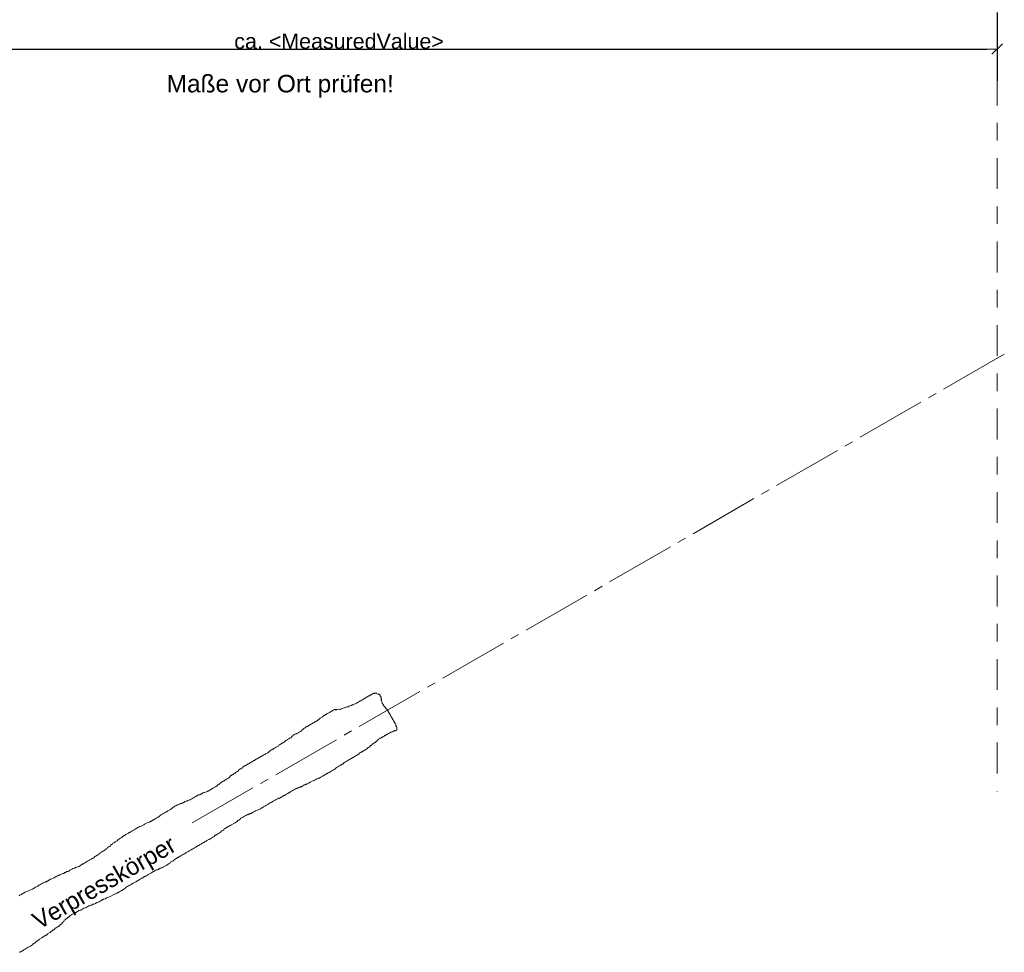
# Model space of a CAD drawing. Header units: metres. Extents: x -16 to 43.7, y -22.2 to 4.
# Tile 3 of 77: x -10 to -4.4, y -17.1 to -11.8. Entities that reach past the tile are written whole.
import ezdxf

# ---------------------------------------------------------------- set-up
doc = ezdxf.new("R2010")
doc.units = ezdxf.units.M
doc.header["$MEASUREMENT"] = 0
doc.linetypes.add('Strichpunktlinie', pattern=[0.335139, 0.176389, -0.088194, 0, -0.070556])
doc.layers.get('0').update_dxf_attribs({"color": 8, "lineweight": 9})
doc.layers.get('Defpoints').update_dxf_attribs({"color": 8, "lineweight": 9})
doc.layers.add('Neubau_T-Bemaßung', color=8, linetype='Continuous')
doc.layers.add('S-Linien _ Schraffuren.2D', color=8, linetype='Continuous', lineweight=9)
doc.layers.add('T-Text', color=8, linetype='Continuous', lineweight=9)
doc.styles.add('ERSTELLTER_STIL_2', font='arial.ttf')
doc.styles.add('ERSTELLTER_STIL_3', font='txt')
doc.dimstyles.new('ERSTELLTER_STIL__2', dxfattribs={"dimtxt": 0.0875, "dimasz": 0.059375, "dimexe": 0.18, "dimexo": 0.0625, "dimgap": 0, "dimtad": 1, "dimtih": 1, "dimtoh": 1, "dimzin": 0, "dimdsep": 46, "dimtxsty": 'ERSTELLTER_STIL_2', "dimblk": 'ARROWHEAD_6', "dimblk1": 'ARROWHEAD_6', "dimblk2": 'ARROWHEAD_6', "dimcen": 0.09, "dimclrd": 92, "dimclre": 92, "dimclrt": 92, "dimazin": 0, "dimtfac": 1, "dimtdec": 4, "dimtmove": 0, "dimatfit": 3, "dimfxl": 1, "dimtolj": 1, "dimtzin": 0, "dimarcsym": 0})

# ---------------------------------------------------------------- blocks, each defined once
blk = doc.blocks.new('ARROWHEAD_6')
at = {"color": 0, "linetype": 'Continuous', "lineweight": 0}
for p, q in [((0, 0), (-1, 0)), ((-0.5, -0.5), (0.5, 0.5))]:
    blk.add_line(p, q, dxfattribs=at)
blk = doc.blocks.new('*D271')
at = {"layer": 'Defpoints', "color": 0, "linetype": 'Continuous', "transparency": 16777216}
for p in [(-4.4637, -11.6717), (-4.4637, -11.9399), (-12.7317, -16.175)]:
    blk.add_point(p, dxfattribs=at)
at = {"layer": 'Neubau_T-Bemaßung', "linetype": 'Continuous', "lineweight": -2, "transparency": 16777216}
for p, q in [((-4.4637, -11.7342), (-4.4637, -12.1199)), ((-12.7317, -16.1125), (-12.7317, -11.7599)), ((-12.6723, -11.9399), (-4.5231, -11.9399))]:
    blk.add_line(p, q, dxfattribs=at)
at = {"layer": 'Neubau_T-Bemaßung', "linetype": 'Continuous', "lineweight": -2, "transparency": 16777216, "xscale": 0.059375, "yscale": 0.059375, "zscale": 0.059375, "rotation": 180}
blk.add_blockref('ARROWHEAD_6', (-12.7317, -11.9399), dxfattribs=at)
at = {"layer": 'Neubau_T-Bemaßung', "linetype": 'Continuous', "lineweight": -2, "transparency": 16777216, "xscale": 0.059375, "yscale": 0.059375, "zscale": 0.059375}
blk.add_blockref('ARROWHEAD_6', (-4.4637, -11.9399), dxfattribs=at)
at = {"layer": 'Neubau_T-Bemaßung', "linetype": 'Continuous', "lineweight": 15, "transparency": 16777216, "insert": (-8.2184, -11.8954), "char_height": 0.0875, "attachment_point": 5, "style": 'ERSTELLTER_STIL_2'}
blk.add_mtext('\\A1;ca. <MeasuredValue>', dxfattribs=at)

msp = doc.modelspace()

# ---------------------------------------------------------------- linework, layer by layer
at = {"linetype": 'Continuous', "lineweight": 9}
for points in [[(-4.4229, -13.6794), (-4.7693, -13.8794)], [(-4.8126, -13.9044), (-4.8559, -13.9294)], [(-4.8992, -13.9544), (-5.2456, -14.1544)], [(-5.2889, -14.1794), (-5.3322, -14.2044)], [(-5.3755, -14.2294), (-5.722, -14.4294)], [(-5.7653, -14.4544), (-5.8086, -14.4794)], [(-5.8519, -14.5044), (-6.1983, -14.7044)], [(-6.2416, -14.7294), (-6.2849, -14.7544)], [(-6.3282, -14.7794), (-6.6746, -14.9794)], [(-6.8045, -15.0544), (-7.1509, -15.2544)], [(-6.7179, -15.0044), (-6.7612, -15.0294)], [(-7.1942, -15.2794), (-7.2375, -15.3044)], [(-7.2808, -15.3294), (-7.6272, -15.5294)], [(-7.6705, -15.5544), (-7.7138, -15.5794)], [(-8.1664, -15.6918), (-8.1615, -15.6889), (-8.1566, -15.6861), (-8.1478, -15.6843), (-8.1453, -15.6829), (-8.1404, -15.68), (-8.1379, -15.6786), (-8.1267, -15.6754), (-8.1193, -15.6711), (-8.1094, -15.6655), (-8.1021, -15.6612), (-8.0971, -15.6583), (-8.0947, -15.6569), (-8.0775, -15.647), (-8.0676, -15.6413), (-8.0578, -15.6356), (-8.0479, -15.6299), (-8.0455, -15.6285), (-8.0405, -15.6257), (-8.0381, -15.6243), (-8.0356, -15.6228), (-8.0332, -15.6214), (-8.0282, -15.6186), (-8.0258, -15.6172), (-8.0233, -15.6157), (-8.0209, -15.6143), (-8.0194, -15.6168), (-8.017, -15.6154), (-8.0145, -15.6139), (-8.0121, -15.6125), (-8.0106, -15.615), (-8.0082, -15.6136), (-8.0057, -15.6121), (-8.0043, -15.6146), (-8.0029, -15.6171), (-7.9951, -15.6191), (-7.9927, -15.6177), (-7.9912, -15.6202), (-7.9898, -15.6226), (-7.9874, -15.6212), (-7.9845, -15.6261), (-7.9831, -15.6286), (-7.9817, -15.6311), (-7.9788, -15.636), (-7.9799, -15.6399), (-7.977, -15.6448), (-7.9781, -15.6487), (-7.9767, -15.6511), (-7.9777, -15.655), (-7.9763, -15.6575), (-7.9734, -15.6624)], [(-7.7571, -15.6044), (-8.1035, -15.8044)], [(-7.9734, -15.6624), (-7.9731, -15.6687), (-7.9716, -15.6712), (-7.9702, -15.6736), (-7.9688, -15.6761), (-7.9674, -15.6786), (-7.9659, -15.681), (-7.9631, -15.6859), (-7.9617, -15.6884), (-7.9564, -15.6919), (-7.955, -15.6944), (-7.9535, -15.6968), (-7.9521, -15.6993), (-7.9507, -15.7017), (-7.9493, -15.7042), (-7.9468, -15.7028), (-7.9454, -15.7052), (-7.944, -15.7077), (-7.9411, -15.7126), (-7.9397, -15.7151), (-7.9369, -15.72), (-7.9355, -15.7225), (-7.9326, -15.7274), (-7.9312, -15.7298), (-7.9298, -15.7323), (-7.9284, -15.7348), (-7.9269, -15.7372), (-7.9255, -15.7397), (-7.9227, -15.7446), (-7.9213, -15.7471), (-7.9184, -15.752), (-7.917, -15.7545), (-7.9142, -15.7594), (-7.9127, -15.7618), (-7.9113, -15.7643), (-7.9099, -15.7668), (-7.9085, -15.7692), (-7.907, -15.7717), (-7.9056, -15.7741), (-7.9028, -15.7791), (-7.9014, -15.7815), (-7.8999, -15.784), (-7.8985, -15.7864), (-7.8971, -15.7889), (-7.8943, -15.7938), (-7.8939, -15.8002), (-7.8925, -15.8026), (-7.891, -15.8051), (-7.8896, -15.8075), (-7.8882, -15.81), (-7.8892, -15.8139)], [(-8.3929, -15.7996), (-8.3904, -15.7981), (-8.3879, -15.7967), (-8.3855, -15.7953), (-8.3806, -15.7925), (-8.3756, -15.7896), (-8.3707, -15.7868), (-8.3683, -15.7854), (-8.3658, -15.7839), (-8.3633, -15.7825), (-8.3609, -15.7811), (-8.3584, -15.7797), (-8.356, -15.7783), (-8.351, -15.7754), (-8.3412, -15.7697), (-8.3303, -15.7602), (-8.3254, -15.7573), (-8.318, -15.7531), (-8.3131, -15.7502), (-8.312, -15.7463), (-8.3096, -15.7449), (-8.3047, -15.7421), (-8.3022, -15.7407), (-8.2997, -15.7392), (-8.2948, -15.7364), (-8.2924, -15.735), (-8.2874, -15.7321), (-8.285, -15.7307), (-8.2727, -15.7236), (-8.2678, -15.7208), (-8.2653, -15.7194), (-8.2604, -15.7165), (-8.2555, -15.7137), (-8.253, -15.7123), (-8.2505, -15.7108), (-8.2481, -15.7094), (-8.2432, -15.7066), (-8.2407, -15.7052), (-8.2379, -15.7101), (-8.2329, -15.7072), (-8.2315, -15.7097), (-8.2266, -15.7068), (-8.2178, -15.705), (-8.21, -15.7071), (-8.2076, -15.7057), (-8.2002, -15.7014), (-8.1889, -15.6982), (-8.1865, -15.6968), (-8.184, -15.6954), (-8.1727, -15.6922), (-8.1664, -15.6918)], [(-8.6072, -15.9397), (-8.6023, -15.9369), (-8.5998, -15.9354), (-8.5973, -15.934), (-8.5949, -15.9326), (-8.59, -15.9298), (-8.5875, -15.9283), (-8.5826, -15.9255), (-8.5777, -15.9227), (-8.5727, -15.9198), (-8.5703, -15.9184), (-8.5629, -15.9141), (-8.5594, -15.9088), (-8.5545, -15.906), (-8.5496, -15.9032), (-8.5471, -15.9017), (-8.5446, -15.9003), (-8.5422, -15.8989), (-8.5397, -15.8975), (-8.5373, -15.8961), (-8.5323, -15.8932), (-8.5239, -15.8851), (-8.5215, -15.8836), (-8.519, -15.8822), (-8.5141, -15.8794), (-8.5116, -15.878), (-8.5092, -15.8765), (-8.5042, -15.8737), (-8.4993, -15.8709), (-8.4944, -15.868), (-8.4884, -15.8613), (-8.486, -15.8599), (-8.481, -15.857), (-8.48, -15.8532), (-8.4751, -15.8503), (-8.4677, -15.8461), (-8.4614, -15.8457), (-8.4589, -15.8443), (-8.4515, -15.84), (-8.4466, -15.8372), (-8.4343, -15.8301), (-8.4308, -15.8247), (-8.4259, -15.8219), (-8.4199, -15.8152), (-8.4175, -15.8138), (-8.4125, -15.8109), (-8.4052, -15.8067), (-8.4002, -15.8038), (-8.3978, -15.8024), (-8.3953, -15.801), (-8.3929, -15.7996)], [(-8.1468, -15.8294), (-8.1901, -15.8544)], [(-7.8897, -15.8253), (-7.8948, -15.8269), (-7.8973, -15.8284), (-7.9012, -15.8273), (-7.9036, -15.8287), (-7.9061, -15.8302), (-7.9085, -15.8316), (-7.9135, -15.8344), (-7.9184, -15.8373), (-7.9198, -15.8348), (-7.9223, -15.8362), (-7.9247, -15.8376), (-7.9296, -15.8405), (-7.9321, -15.8419), (-7.9346, -15.8433), (-7.937, -15.8447), (-7.9395, -15.8462), (-7.9419, -15.8476), (-7.9469, -15.8504), (-7.9493, -15.8519), (-7.9543, -15.8547), (-7.9567, -15.8561), (-7.9616, -15.859), (-7.9641, -15.8604), (-7.9666, -15.8618), (-7.969, -15.8632), (-7.9715, -15.8646), (-7.9739, -15.8661), (-7.9764, -15.8675), (-7.9789, -15.8689), (-7.9813, -15.8703), (-7.9838, -15.8717), (-7.9862, -15.8732), (-7.9887, -15.8746), (-7.9936, -15.8774), (-7.9961, -15.8788), (-7.9971, -15.8827), (-8.002, -15.8856), (-8.007, -15.8884), (-8.0055, -15.8909), (-8.008, -15.8923), (-8.0129, -15.8951), (-8.0154, -15.8965), (-8.0178, -15.898), (-8.0252, -15.9022), (-8.0277, -15.9036), (-8.0287, -15.9075), (-8.0312, -15.9089), (-8.0336, -15.9104), (-8.0361, -15.9118), (-8.0386, -15.9132)], [(-7.8892, -15.8139), (-7.8889, -15.8202), (-7.8897, -15.8253)], [(-8.2334, -15.8794), (-8.5798, -16.0794)], [(-8.7766, -16.0441), (-8.7716, -16.0412), (-8.7706, -16.0373), (-8.7681, -16.0359), (-8.7657, -16.0345), (-8.7558, -16.0288), (-8.7534, -16.0274), (-8.7509, -16.026), (-8.7485, -16.0246), (-8.746, -16.0231), (-8.7411, -16.0203), (-8.7386, -16.0189), (-8.7362, -16.0175), (-8.7337, -16.016), (-8.7312, -16.0146), (-8.7288, -16.0132), (-8.7263, -16.0118), (-8.7239, -16.0103), (-8.7165, -16.0061), (-8.714, -16.0047), (-8.7116, -16.0032), (-8.7066, -16.0004), (-8.7042, -15.999), (-8.7017, -15.9976), (-8.6943, -15.9933), (-8.6894, -15.9905), (-8.687, -15.989), (-8.682, -15.9862), (-8.6796, -15.9848), (-8.6747, -15.9819), (-8.6722, -15.9805), (-8.6673, -15.9777), (-8.6648, -15.9763), (-8.6599, -15.9734), (-8.6574, -15.972), (-8.655, -15.9706), (-8.6525, -15.9692), (-8.65, -15.9677), (-8.6476, -15.9663), (-8.6427, -15.9635), (-8.6402, -15.9621), (-8.6377, -15.9606), (-8.6353, -15.9592), (-8.6254, -15.9535), (-8.623, -15.9521), (-8.6205, -15.9507), (-8.6181, -15.9493), (-8.6156, -15.9478), (-8.6146, -15.944), (-8.6096, -15.9411), (-8.6072, -15.9397)], [(-8.0386, -15.9132), (-8.0421, -15.9185), (-8.047, -15.9214), (-8.0494, -15.9228), (-8.0519, -15.9242), (-8.0568, -15.927), (-8.0603, -15.9323), (-8.0677, -15.9366), (-8.0702, -15.938), (-8.0726, -15.9394), (-8.0751, -15.9409), (-8.0775, -15.9423), (-8.08, -15.9437), (-8.0849, -15.9465), (-8.0874, -15.948), (-8.0898, -15.9494), (-8.0923, -15.9508), (-8.0948, -15.9522), (-8.0972, -15.9536), (-8.0997, -15.9551), (-8.1046, -15.9579), (-8.1032, -15.9604), (-8.1056, -15.9618), (-8.1106, -15.9646), (-8.113, -15.966), (-8.1155, -15.9675), (-8.1204, -15.9703), (-8.1229, -15.9717), (-8.1303, -15.976), (-8.1327, -15.9774), (-8.1376, -15.9803), (-8.1401, -15.9817), (-8.1475, -15.9859), (-8.1499, -15.9874), (-8.1549, -15.9902), (-8.1598, -15.993), (-8.1647, -15.9959), (-8.1721, -16.0001), (-8.1745, -16.0016), (-8.177, -16.003), (-8.1819, -16.0058), (-8.1844, -16.0072), (-8.1893, -16.0101), (-8.1918, -16.0115), (-8.1953, -16.0168), (-8.1977, -16.0182), (-8.2002, -16.0196), (-8.2076, -16.0239), (-8.21, -16.0253), (-8.2125, -16.0267), (-8.2199, -16.031)], [(-8.9948, -16.1832), (-8.9899, -16.1803), (-8.986, -16.1814), (-8.9811, -16.1785), (-8.9698, -16.1753), (-8.9673, -16.1739), (-8.9649, -16.1725), (-8.9599, -16.1696), (-8.9575, -16.1682), (-8.9526, -16.1654), (-8.9501, -16.1639), (-8.9403, -16.1583), (-8.9378, -16.1568), (-8.9304, -16.1526), (-8.928, -16.1512), (-8.923, -16.1483), (-8.9181, -16.1455), (-8.9157, -16.144), (-8.9132, -16.1426), (-8.9097, -16.1373), (-8.9048, -16.1345), (-8.9023, -16.1331), (-8.8865, -16.1207), (-8.8816, -16.1178), (-8.8791, -16.1164), (-8.8742, -16.1136), (-8.8718, -16.1121), (-8.8693, -16.1107), (-8.8644, -16.1079), (-8.8619, -16.1065), (-8.857, -16.1036), (-8.8521, -16.1008), (-8.8496, -16.0994), (-8.8472, -16.0979), (-8.8437, -16.0926), (-8.8412, -16.0912), (-8.8377, -16.0859), (-8.8352, -16.0845), (-8.8328, -16.0831), (-8.8279, -16.0802), (-8.8229, -16.0774), (-8.818, -16.0745), (-8.8131, -16.0717), (-8.8096, -16.0664), (-8.8022, -16.0621), (-8.7924, -16.0565), (-8.7913, -16.0526), (-8.7864, -16.0497), (-8.7839, -16.0483), (-8.779, -16.0455), (-8.7766, -16.0441)], [(-8.2199, -16.031), (-8.2248, -16.0338), (-8.2297, -16.0367), (-8.2322, -16.0381), (-8.2371, -16.041), (-8.2406, -16.0463), (-8.243, -16.0477), (-8.2504, -16.0519), (-8.2553, -16.0548), (-8.2603, -16.0576), (-8.2627, -16.059), (-8.2652, -16.0605), (-8.2676, -16.0619), (-8.2726, -16.0647), (-8.275, -16.0661), (-8.28, -16.069), (-8.2824, -16.0704), (-8.2849, -16.0718), (-8.2873, -16.0732), (-8.2898, -16.0747), (-8.2923, -16.0761), (-8.2972, -16.0789), (-8.3021, -16.0818), (-8.3046, -16.0832), (-8.307, -16.0846), (-8.3119, -16.0874), (-8.3144, -16.0889), (-8.3193, -16.0917), (-8.3218, -16.0931), (-8.3242, -16.0945), (-8.3292, -16.0974), (-8.3341, -16.1002), (-8.338, -16.0992), (-8.3453, -16.1035), (-8.3478, -16.1049), (-8.3503, -16.1063), (-8.3576, -16.1106), (-8.3601, -16.112), (-8.3714, -16.1152), (-8.3787, -16.1195), (-8.3837, -16.1223), (-8.391, -16.1266), (-8.396, -16.1294), (-8.4009, -16.1322), (-8.4058, -16.1351), (-8.4097, -16.134), (-8.4121, -16.1355), (-8.4146, -16.1369), (-8.4195, -16.1397), (-8.4245, -16.1426), (-8.4269, -16.144)], [(-8.6231, -16.1044), (-8.6664, -16.1294)], [(-8.7097, -16.1544), (-9.0561, -16.3544)], [(-8.4269, -16.144), (-8.4294, -16.1454), (-8.4318, -16.1468), (-8.4368, -16.1497), (-8.4382, -16.1472), (-8.4431, -16.15), (-8.4456, -16.1515), (-8.448, -16.1529), (-8.4529, -16.1557), (-8.4593, -16.1561), (-8.4617, -16.1575), (-8.4642, -16.159), (-8.4667, -16.1604), (-8.4691, -16.1618), (-8.4765, -16.1661), (-8.4814, -16.1689), (-8.4888, -16.1732), (-8.4962, -16.1774), (-8.4986, -16.1788), (-8.5011, -16.1803), (-8.5036, -16.1817), (-8.506, -16.1831), (-8.5085, -16.1845), (-8.5109, -16.1859), (-8.5183, -16.1902), (-8.5282, -16.1959), (-8.5306, -16.1973), (-8.5331, -16.1987), (-8.5405, -16.203), (-8.5478, -16.2072), (-8.5503, -16.2087), (-8.5528, -16.2101), (-8.5552, -16.2115), (-8.5601, -16.2144), (-8.564, -16.2133), (-8.569, -16.2162), (-8.5739, -16.219), (-8.5763, -16.2204), (-8.5837, -16.2247), (-8.5862, -16.2261), (-8.5911, -16.2289), (-8.5936, -16.2304), (-8.5985, -16.2332), (-8.6009, -16.2346), (-8.6059, -16.2375), (-8.6108, -16.2403), (-8.6132, -16.2417), (-8.6206, -16.246), (-8.6255, -16.2488), (-8.628, -16.2502), (-8.6329, -16.2531)], [(-9.2145, -16.2969), (-9.2071, -16.2926), (-9.1973, -16.287), (-9.1948, -16.2855), (-9.1924, -16.2841), (-9.1801, -16.277), (-9.1727, -16.2728), (-9.1667, -16.266), (-9.1643, -16.2646), (-9.1618, -16.2632), (-9.1593, -16.2618), (-9.1544, -16.2589), (-9.152, -16.2575), (-9.1495, -16.2561), (-9.1446, -16.2532), (-9.1397, -16.2504), (-9.1358, -16.2514), (-9.1333, -16.25), (-9.1284, -16.2472), (-9.1235, -16.2443), (-9.121, -16.2429), (-9.1171, -16.244), (-9.1122, -16.2411), (-9.1073, -16.2383), (-9.1048, -16.2369), (-9.0999, -16.234), (-9.0974, -16.2326), (-9.0925, -16.2298), (-9.0862, -16.2294), (-9.0837, -16.228), (-9.0813, -16.2265), (-9.0763, -16.2237), (-9.07, -16.2233), (-9.0675, -16.2219), (-9.0651, -16.2205), (-9.0577, -16.2162), (-9.0528, -16.2134), (-9.0454, -16.2091), (-9.0429, -16.2077), (-9.0356, -16.2034), (-9.0306, -16.2006), (-9.0282, -16.1992), (-9.0233, -16.1963), (-9.0208, -16.1949), (-9.0183, -16.1935), (-9.012, -16.1931), (-9.0071, -16.1903), (-9.0046, -16.1888), (-9.0022, -16.1874), (-8.9997, -16.186), (-8.9948, -16.1832)], [(-8.6329, -16.2531), (-8.6354, -16.2545), (-8.6378, -16.2559), (-8.6428, -16.2588), (-8.6501, -16.263), (-8.6575, -16.2673), (-8.6624, -16.2701), (-8.6674, -16.273), (-8.6934, -16.2847), (-8.6958, -16.2861), (-8.7008, -16.289), (-8.7082, -16.2932), (-8.7131, -16.2961), (-8.7155, -16.2975), (-8.718, -16.2989), (-8.7229, -16.3018), (-8.7243, -16.2993), (-8.7293, -16.3021), (-8.7317, -16.3036), (-8.7342, -16.305), (-8.7366, -16.3064), (-8.7391, -16.3078), (-8.7405, -16.3054), (-8.7454, -16.3082), (-8.7504, -16.311), (-8.7577, -16.3153), (-8.77, -16.3224), (-8.775, -16.3253), (-8.7799, -16.3281), (-8.7809, -16.332), (-8.7834, -16.3334), (-8.7883, -16.3362), (-8.7908, -16.3377), (-8.7957, -16.3405), (-8.7992, -16.3458), (-8.8041, -16.3486), (-8.8115, -16.3529), (-8.8189, -16.3572), (-8.8312, -16.3643), (-8.8385, -16.3685), (-8.8435, -16.3714), (-8.8459, -16.3728), (-8.8484, -16.3742), (-8.8509, -16.3756), (-8.8582, -16.3799), (-8.8607, -16.3813), (-8.8656, -16.3841), (-8.8681, -16.3856), (-8.873, -16.3884), (-8.8765, -16.3937), (-8.8814, -16.3966)], [(-9.4753, -16.4475), (-9.4655, -16.4418), (-9.4581, -16.4375), (-9.4546, -16.4322), (-9.4521, -16.4308), (-9.4447, -16.4265), (-9.4423, -16.4251), (-9.4398, -16.4237), (-9.4374, -16.4223), (-9.4349, -16.4209), (-9.4201, -16.4123), (-9.4152, -16.4095), (-9.4128, -16.4081), (-9.4078, -16.4052), (-9.4054, -16.4038), (-9.4004, -16.401), (-9.398, -16.3996), (-9.3955, -16.3981), (-9.3906, -16.3953), (-9.3881, -16.3939), (-9.3758, -16.3868), (-9.366, -16.3811), (-9.3586, -16.3768), (-9.3562, -16.3754), (-9.3474, -16.3736), (-9.34, -16.3693), (-9.3326, -16.3651), (-9.3277, -16.3622), (-9.3203, -16.358), (-9.3129, -16.3537), (-9.3017, -16.3505), (-9.2992, -16.3491), (-9.2918, -16.3448), (-9.2894, -16.3434), (-9.282, -16.3391), (-9.2795, -16.3377), (-9.2746, -16.3349), (-9.2721, -16.3335), (-9.2697, -16.332), (-9.2672, -16.3306), (-9.2623, -16.3278), (-9.2549, -16.3235), (-9.2524, -16.3221), (-9.2475, -16.3193), (-9.2391, -16.3111), (-9.2366, -16.3097), (-9.2317, -16.3068), (-9.2268, -16.304), (-9.2243, -16.3026), (-9.2194, -16.2997), (-9.2145, -16.2969)], [(-8.8814, -16.3966), (-8.8839, -16.398), (-8.8863, -16.3994), (-8.8888, -16.4008), (-8.8937, -16.4037), (-8.8923, -16.4061), (-8.8948, -16.4075), (-8.8997, -16.4104), (-8.9021, -16.4118), (-8.9071, -16.4146), (-8.9095, -16.4161), (-8.912, -16.4175), (-8.9169, -16.4203), (-8.9218, -16.4232), (-8.9243, -16.4246), (-8.9267, -16.426), (-8.9302, -16.4313), (-8.9352, -16.4341), (-8.9376, -16.4356), (-8.945, -16.4398), (-8.9499, -16.4427), (-8.9524, -16.4441), (-8.9573, -16.4469), (-8.9598, -16.4483), (-8.9622, -16.4498), (-8.9647, -16.4512), (-8.9721, -16.4555), (-8.9745, -16.4569), (-8.977, -16.4583), (-8.9819, -16.4611), (-8.9844, -16.4626), (-8.9893, -16.4654), (-8.9917, -16.4668), (-8.9967, -16.4697), (-9.0016, -16.4725), (-9.0065, -16.4753), (-9.0114, -16.4782), (-9.0139, -16.4796), (-9.0188, -16.4824), (-9.0213, -16.4839), (-9.0237, -16.4853), (-9.0262, -16.4867), (-9.0311, -16.4895), (-9.0336, -16.491), (-9.036, -16.4924), (-9.0385, -16.4938), (-9.0434, -16.4966), (-9.0483, -16.4995), (-9.0557, -16.5037), (-9.0582, -16.5052), (-9.0606, -16.5066)], [(-9.6597, -16.5769), (-9.6548, -16.5741), (-9.6499, -16.5712), (-9.6425, -16.567), (-9.64, -16.5655), (-9.6327, -16.5613), (-9.6302, -16.5599), (-9.6253, -16.557), (-9.6154, -16.5513), (-9.6144, -16.5475), (-9.6119, -16.546), (-9.607, -16.5432), (-9.6021, -16.5404), (-9.5972, -16.5375), (-9.5947, -16.5361), (-9.5898, -16.5333), (-9.5849, -16.5304), (-9.5824, -16.529), (-9.5814, -16.5251), (-9.574, -16.5209), (-9.5715, -16.5194), (-9.5691, -16.518), (-9.5641, -16.5152), (-9.5617, -16.5138), (-9.5568, -16.5109), (-9.5543, -16.5095), (-9.5494, -16.5067), (-9.5469, -16.5052), (-9.5483, -16.5028), (-9.541, -16.4985), (-9.5385, -16.4971), (-9.5375, -16.4932), (-9.535, -16.4918), (-9.5325, -16.4904), (-9.5301, -16.4889), (-9.5252, -16.4861), (-9.5227, -16.4847), (-9.5202, -16.4833), (-9.5217, -16.4808), (-9.5167, -16.478), (-9.5143, -16.4765), (-9.5118, -16.4751), (-9.5083, -16.4698), (-9.5034, -16.467), (-9.4985, -16.4641), (-9.496, -16.4627), (-9.4911, -16.4599), (-9.4886, -16.4585), (-9.4837, -16.4556), (-9.4778, -16.4489), (-9.4753, -16.4475)], [(-9.0606, -16.5066), (-9.0631, -16.508), (-9.0729, -16.5137), (-9.0779, -16.5165), (-9.0828, -16.5194), (-9.0902, -16.5236), (-9.0926, -16.5251), (-9.1049, -16.5322), (-9.1074, -16.5336), (-9.1098, -16.535), (-9.1123, -16.5364), (-9.1197, -16.5407), (-9.1221, -16.5421), (-9.1246, -16.5435), (-9.1271, -16.5449), (-9.132, -16.5478), (-9.1344, -16.5492), (-9.1369, -16.5506), (-9.1394, -16.552), (-9.1467, -16.5563), (-9.1517, -16.5591), (-9.165, -16.5701), (-9.1724, -16.5744), (-9.1773, -16.5772), (-9.1808, -16.5825), (-9.1833, -16.584), (-9.1907, -16.5882), (-9.198, -16.5925), (-9.203, -16.5953), (-9.2054, -16.5967), (-9.2079, -16.5982), (-9.2128, -16.601), (-9.2153, -16.6024), (-9.2202, -16.6053), (-9.2251, -16.6081), (-9.2325, -16.6124), (-9.2388, -16.6127), (-9.2437, -16.6156), (-9.2462, -16.617), (-9.2511, -16.6198), (-9.2536, -16.6213), (-9.2599, -16.6216), (-9.2648, -16.6245), (-9.2722, -16.6287), (-9.2771, -16.6316), (-9.287, -16.6373), (-9.2894, -16.6387), (-9.2919, -16.6401), (-9.2968, -16.643), (-9.2993, -16.6444), (-9.3042, -16.6472)], [(-9.8823, -16.6857), (-9.8749, -16.6815), (-9.8725, -16.6801), (-9.8651, -16.6758), (-9.8626, -16.6744), (-9.8563, -16.674), (-9.8489, -16.6697), (-9.844, -16.6669), (-9.8415, -16.6655), (-9.8366, -16.6626), (-9.8341, -16.6612), (-9.8317, -16.6598), (-9.8292, -16.6584), (-9.8243, -16.6555), (-9.8194, -16.6527), (-9.8155, -16.6537), (-9.813, -16.6523), (-9.8106, -16.6509), (-9.8032, -16.6466), (-9.8007, -16.6452), (-9.7983, -16.6438), (-9.7919, -16.6434), (-9.7895, -16.642), (-9.787, -16.6406), (-9.7845, -16.6391), (-9.7821, -16.6377), (-9.7796, -16.6363), (-9.7722, -16.632), (-9.7698, -16.6306), (-9.7659, -16.6317), (-9.761, -16.6288), (-9.7561, -16.626), (-9.7536, -16.6246), (-9.7462, -16.6203), (-9.7438, -16.6189), (-9.7388, -16.616), (-9.7364, -16.6146), (-9.7276, -16.6128), (-9.7177, -16.6071), (-9.7065, -16.6039), (-9.704, -16.6025), (-9.6942, -16.5968), (-9.6917, -16.5954), (-9.6892, -16.594), (-9.6843, -16.5911), (-9.6819, -16.5897), (-9.6794, -16.5883), (-9.6769, -16.5869), (-9.6745, -16.5854), (-9.6696, -16.5826), (-9.6597, -16.5769)], [(-9.3042, -16.6472), (-9.3067, -16.6486), (-9.3116, -16.6515), (-9.319, -16.6557), (-9.3214, -16.6572), (-9.3239, -16.6586), (-9.3313, -16.6628), (-9.3337, -16.6643), (-9.3362, -16.6657), (-9.3387, -16.6671), (-9.3436, -16.6699), (-9.346, -16.6714), (-9.3485, -16.6728), (-9.3534, -16.6756), (-9.3583, -16.6785), (-9.378, -16.6898), (-9.3928, -16.6984), (-9.4026, -16.704), (-9.4051, -16.7055), (-9.4075, -16.7069), (-9.4125, -16.7097), (-9.4149, -16.7111), (-9.4174, -16.7126), (-9.4198, -16.714), (-9.4248, -16.7168), (-9.4297, -16.7197), (-9.4321, -16.7211), (-9.4346, -16.7225), (-9.4371, -16.7239), (-9.4381, -16.7278), (-9.4406, -16.7292), (-9.4455, -16.7321), (-9.4479, -16.7335), (-9.4578, -16.7392), (-9.4602, -16.7406), (-9.4652, -16.7434), (-9.4726, -16.7477), (-9.4775, -16.7505), (-9.4799, -16.7519), (-9.4849, -16.7548), (-9.4873, -16.7562), (-9.4922, -16.7591), (-9.4961, -16.758), (-9.5035, -16.7623), (-9.5207, -16.7722), (-9.5281, -16.7765), (-9.5344, -16.7769), (-9.5443, -16.7825), (-9.5517, -16.7868), (-9.5629, -16.79), (-9.5703, -16.7943)], [(-10.044, -16.7693), (-10.0391, -16.7664), (-10.0366, -16.765), (-10.0317, -16.7622), (-10.0096, -16.7494), (-10.0046, -16.7465), (-9.9983, -16.7462), (-9.9934, -16.7433), (-9.9909, -16.7419), (-9.986, -16.7391), (-9.9835, -16.7376), (-9.9723, -16.7344), (-9.9674, -16.7316), (-9.9624, -16.7287), (-9.96, -16.7273), (-9.9575, -16.7259), (-9.9526, -16.723), (-9.9501, -16.7216), (-9.9477, -16.7202), (-9.9452, -16.7188), (-9.9378, -16.7145), (-9.9305, -16.7103), (-9.9255, -16.7074), (-9.9206, -16.7046), (-9.9132, -16.7003), (-9.9108, -16.6989), (-9.8985, -16.6918), (-9.896, -16.6904), (-9.8946, -16.6928), (-9.8921, -16.6914), (-9.8897, -16.69), (-9.8872, -16.6886), (-9.8848, -16.6872), (-9.8823, -16.6857)], [(-9.5703, -16.7943), (-9.5728, -16.7957), (-9.5777, -16.7985), (-9.5851, -16.8028), (-9.5875, -16.8042), (-9.5924, -16.8071), (-9.5988, -16.8074), (-9.6012, -16.8089), (-9.6086, -16.8131), (-9.616, -16.8174), (-9.6224, -16.8178), (-9.6347, -16.8249), (-9.6396, -16.8277), (-9.6459, -16.8281), (-9.6508, -16.8309), (-9.6558, -16.8338), (-9.6607, -16.8366), (-9.6656, -16.8395), (-9.6744, -16.8413), (-9.6916, -16.8512), (-9.6941, -16.8526), (-9.698, -16.8516), (-9.7029, -16.8544), (-9.7053, -16.8558), (-9.7103, -16.8587), (-9.7201, -16.8644), (-9.7226, -16.8658), (-9.7299, -16.8701), (-9.7398, -16.8757), (-9.7422, -16.8772), (-9.7447, -16.8786), (-9.7496, -16.8814), (-9.7521, -16.8828), (-9.7556, -16.8881), (-9.7581, -16.8896), (-9.7605, -16.891), (-9.763, -16.8924), (-9.7704, -16.8967), (-9.7763, -16.9034), (-9.7812, -16.9062), (-9.7862, -16.9091), (-9.7882, -16.9168), (-9.7907, -16.9182), (-9.7981, -16.9225), (-9.7977, -16.9288), (-9.8051, -16.9331), (-9.8075, -16.9345), (-9.81, -16.936), (-9.816, -16.9427), (-9.8184, -16.9441), (-9.8209, -16.9455)], [(-9.8209, -16.9455), (-9.8332, -16.9526), (-9.8356, -16.954), (-9.8381, -16.9555), (-9.8416, -16.9608), (-9.8465, -16.9636), (-9.849, -16.965), (-9.8514, -16.9664), (-9.8539, -16.9679), (-9.8623, -16.976), (-9.8672, -16.9788), (-9.8722, -16.9817), (-9.8795, -16.9859), (-9.8806, -16.9898), (-9.883, -16.9912), (-9.888, -16.9941), (-9.8904, -16.9955), (-9.9003, -17.0012), (-9.9076, -17.0055), (-9.9101, -17.0069), (-9.915, -17.0097), (-9.9273, -17.0168), (-9.9308, -17.0221), (-9.9382, -17.0264), (-9.9407, -17.0278), (-9.9431, -17.0292), (-9.9456, -17.0306), (-9.9516, -17.0374), (-9.954, -17.0388), (-9.9639, -17.0445), (-9.9674, -17.0498), (-9.9797, -17.0569), (-9.987, -17.0611), (-9.992, -17.064), (-9.9944, -17.0654), (-9.9969, -17.0668), (-10.0018, -17.0697), (-10.0067, -17.0725), (-10.0092, -17.0739), (-10.0166, -17.0782), (-10.019, -17.0796), (-10.0289, -17.0853), (-10.0338, -17.0881), (-10.0362, -17.0895), (-10.0387, -17.091), (-10.0412, -17.0924)]]:
    msp.add_lwpolyline(points, dxfattribs=at)
at = {"layer": 'S-Linien _ Schraffuren.2D', "linetype": 'Strichpunktlinie', "lineweight": 9, "flags": 128}
msp.add_lwpolyline([(-4.4637, -0.175), (-4.4637, -16.175)], dxfattribs=at)

# ---------------------------------------------------------------- texts
at = {"layer": 'T-Text', "linetype": 'Continuous', "lineweight": 15, "insert": (-9.2023, -12.2169), "char_height": 0.1, "attachment_point": 7, "style": 'ERSTELLTER_STIL_2'}
msp.add_mtext('\\A1;Maße vor Ort prüfen!', dxfattribs=at)
at = {"layer": 'T-Text', "linetype": 'Continuous', "lineweight": 9, "insert": (-9.1561, -16.478), "char_height": 0.1, "attachment_point": 6, "rotation": 30.0001, "style": 'ERSTELLTER_STIL_3'}
msp.add_mtext('\\A1;Verpresskörper', dxfattribs=at)

# ---------------------------------------------------------------- dimensions: what is measured, and where the dimension line sits
at = {"layer": 'Neubau_T-Bemaßung', "linetype": 'Continuous', "lineweight": 15}
dim = msp.add_linear_dim(base=(-4.4637, -11.9399), p1=(-12.7317, -16.175), p2=(-4.4637, -11.6717), text='ca. <MeasuredValue>', dimstyle='ERSTELLTER_STIL__2', override={"dimclrd": 256, "dimclre": 256, "dimclrt": 256}, dxfattribs=at)
dim.commit()
dim.dimension.update_dxf_attribs({"geometry": '*D271', "text_midpoint": (-8.2184, -11.9399), "dimtype": 160})

doc.saveas('drawing.dxf')
